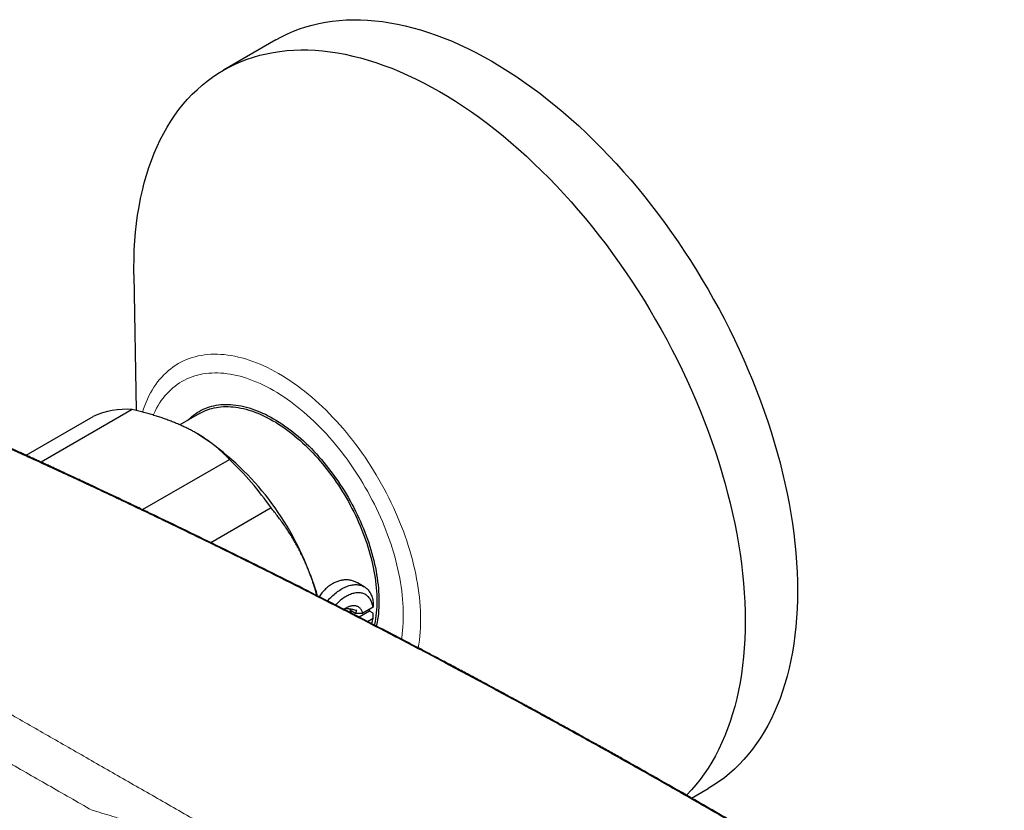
# Model space of a CAD drawing. Header units: millimetres. Extents: x 8 to 869, y 12 to 463.
# Tile 41 of 51: x 688 to 768, y 207 to 271. Entities that reach past the tile are written whole.
import ezdxf

# ---------------------------------------------------------------- set-up
doc = ezdxf.new("R2010")
doc.units = ezdxf.units.MM

msp = doc.modelspace()

# ---------------------------------------------------------------- linework, layer by layer
at = {"color": 7, "linetype": 'Continuous', "lineweight": 30}
for p, q in [((708.941, 269.791), (704.698, 267.342)), ((697.452, 250.812), (697.619, 239.79)), ((688.72, 236.166), (694.149, 239.3)), ((697.32, 239.861), (689.945, 235.604)), ((702.758, 239.549), (701.163, 238.628)), ((702.544, 237.931), (702.528, 237.94)), ((698.148, 231.763), (705.182, 235.824)), ((708.561, 231.898), (703.687, 229.084)), ((716.095, 225.519), (715.565, 225.825)), ((716.822, 224.28), (716.817, 223.869)), ((715.048, 223.583), (715.4, 223.38)), ((715.048, 223.389), (715.048, 223.583)), ((715.4, 223.38), (715.983, 223.388)), ((716.539, 223.546), (715.692, 223.057)), ((716.817, 223.869), (715.983, 223.388)), ((716.822, 223.382), (716.539, 223.546)), ((716.817, 222.971), (716.822, 223.382)), ((716.364, 222.71), (716.817, 222.971)), ((742.612, 208.402), (743.938, 209.168))]:
    msp.add_line(p, q, dxfattribs=at)
at = {"color": 7, "linetype": 'Continuous', "lineweight": 30, "flags": 128}
for points in [[(708.941, 269.791), (709.404, 270.045), (709.879, 270.278), (710.367, 270.49), (710.865, 270.681), (711.374, 270.85), (711.893, 270.998), (712.422, 271.125), (712.961, 271.229), (713.508, 271.312), (714.065, 271.373), (714.631, 271.412), (715.204, 271.43), (715.785, 271.425), (716.373, 271.399), (716.969, 271.351), (717.57, 271.28), (718.178, 271.188), (718.792, 271.075), (719.411, 270.939), (720.034, 270.782), (720.662, 270.604), (721.294, 270.404), (721.93, 270.184), (722.568, 269.942), (723.209, 269.679), (723.853, 269.395), (724.498, 269.091), (725.144, 268.767), (725.792, 268.423), (726.44, 268.059), (727.087, 267.675), (727.735, 267.272), (728.381, 266.849), (729.027, 266.409), (729.67, 265.949), (730.311, 265.472), (730.95, 264.976), (731.585, 264.464), (732.217, 263.934), (732.845, 263.387), (733.469, 262.824), (734.087, 262.245), (734.701, 261.65), (735.309, 261.04), (735.911, 260.416), (736.506, 259.777), (737.094, 259.124), (737.675, 258.457), (738.249, 257.778), (738.814, 257.086), (739.371, 256.382), (739.919, 255.667), (740.457, 254.94), (740.987, 254.203), (741.506, 253.455), (742.015, 252.698), (742.513, 251.932), (743, 251.158), (743.476, 250.375), (743.94, 249.585), (744.392, 248.788), (744.832, 247.985), (745.259, 247.176), (745.673, 246.362), (746.074, 245.543), (746.462, 244.719), (746.836, 243.892), (747.196, 243.063), (747.541, 242.23), (747.873, 241.396), (748.189, 240.56), (748.491, 239.724), (748.777, 238.888), (749.049, 238.052), (749.304, 237.217), (749.545, 236.383), (749.769, 235.552), (749.977, 234.723), (750.169, 233.898), (750.345, 233.076), (750.505, 232.259), (750.648, 231.447), (750.774, 230.64), (750.884, 229.839), (750.977, 229.045), (751.053, 228.258), (751.112, 227.479), (751.154, 226.708), (751.18, 225.945), (751.188, 225.192), (751.18, 224.449), (751.154, 223.716), (751.112, 222.994), (751.053, 222.283), (750.977, 221.584), (750.884, 220.898), (750.774, 220.224), (750.648, 219.563), (750.505, 218.916), (750.345, 218.282), (750.169, 217.664), (749.977, 217.06), (749.769, 216.472), (749.545, 215.9), (749.304, 215.343), (749.049, 214.804), (748.777, 214.281), (748.491, 213.775), (748.189, 213.287), (747.873, 212.817), (747.541, 212.365), (747.196, 211.932), (746.836, 211.518), (746.462, 211.123), (746.074, 210.747), (745.673, 210.391), (745.259, 210.055), (744.832, 209.739), (744.392, 209.444), (743.94, 209.169), (743.938, 209.168)], [(697.452, 250.812), (697.448, 251.317), (697.457, 252.061), (697.482, 252.794), (697.525, 253.516), (697.584, 254.227), (697.66, 254.926), (697.753, 255.612), (697.863, 256.286), (697.989, 256.947), (698.132, 257.594), (698.292, 258.227), (698.467, 258.846), (698.66, 259.45), (698.868, 260.038), (699.092, 260.61), (699.332, 261.167), (699.588, 261.706), (699.859, 262.229), (700.146, 262.735), (700.447, 263.223), (700.764, 263.693), (701.095, 264.145), (701.441, 264.578), (701.801, 264.992), (702.175, 265.387), (702.563, 265.763), (702.964, 266.119), (703.378, 266.455), (703.805, 266.771), (704.245, 267.066), (704.697, 267.341), (705.161, 267.595), (705.637, 267.829), (706.124, 268.041), (706.622, 268.232), (707.131, 268.401), (707.65, 268.549), (708.179, 268.675), (708.718, 268.78), (709.266, 268.863), (709.823, 268.924), (710.388, 268.963), (710.961, 268.981), (711.542, 268.976), (712.131, 268.95), (712.726, 268.901), (713.328, 268.831), (713.936, 268.739), (714.549, 268.626), (715.168, 268.49), (715.792, 268.333), (716.42, 268.155), (717.051, 267.955), (717.687, 267.734), (718.325, 267.492), (718.967, 267.23), (719.61, 266.946), (720.255, 266.642), (720.902, 266.318), (721.549, 265.973), (722.197, 265.609), (722.845, 265.225), (723.492, 264.822), (724.139, 264.4), (724.784, 263.959), (725.427, 263.5), (726.069, 263.022), (726.707, 262.527), (727.343, 262.014), (727.974, 261.484), (728.602, 260.938), (729.226, 260.375), (729.845, 259.796), (730.458, 259.201), (731.066, 258.591), (731.668, 257.966), (732.263, 257.327), (732.852, 256.675), (733.433, 256.008), (734.006, 255.329), (734.571, 254.637), (735.128, 253.933), (735.676, 253.217), (736.215, 252.491), (736.744, 251.753), (737.263, 251.006), (737.772, 250.249), (738.27, 249.483), (738.757, 248.709), (739.233, 247.926), (739.697, 247.136), (740.149, 246.339), (740.589, 245.536), (741.016, 244.727), (741.43, 243.912), (741.831, 243.093), (742.219, 242.27), (742.593, 241.443), (742.953, 240.613), (743.299, 239.781), (743.63, 238.947), (743.947, 238.111), (744.248, 237.275), (744.535, 236.439), (744.806, 235.602), (745.062, 234.767), (745.302, 233.934), (745.526, 233.103), (745.734, 232.274), (745.927, 231.448), (746.102, 230.627), (746.262, 229.81), (746.405, 228.997), (746.531, 228.191), (746.641, 227.39), (746.734, 226.596), (746.81, 225.809), (746.869, 225.03), (746.912, 224.258), (746.937, 223.496), (746.946, 222.743), (746.937, 222), (746.912, 221.267), (746.869, 220.545), (746.81, 219.834), (746.734, 219.135), (746.641, 218.448), (746.531, 217.774), (746.405, 217.114), (746.262, 216.466), (746.102, 215.833), (745.927, 215.215), (745.734, 214.611), (745.526, 214.023), (745.302, 213.45), (745.062, 212.894), (744.806, 212.354), (744.535, 211.831), (744.248, 211.326), (743.947, 210.838), (743.63, 210.368), (743.299, 209.916), (742.953, 209.483), (742.593, 209.069), (742.219, 208.674), (742.191, 208.645)], [(701.833, 239.015), (701.863, 239.045), (701.996, 239.175), (702.135, 239.298), (702.277, 239.413), (702.425, 239.522), (702.576, 239.624), (702.732, 239.719), (702.892, 239.806), (703.056, 239.887), (703.224, 239.96), (703.395, 240.026), (703.571, 240.084), (703.75, 240.135), (703.932, 240.178), (704.117, 240.214), (704.306, 240.243), (704.498, 240.264), (704.693, 240.278), (704.89, 240.284), (705.091, 240.282), (705.293, 240.273), (705.499, 240.256), (705.706, 240.232), (705.915, 240.2), (706.127, 240.161), (706.34, 240.115), (706.555, 240.061), (706.771, 239.999), (706.989, 239.93), (707.208, 239.854), (707.428, 239.771), (707.649, 239.68), (707.871, 239.583), (708.093, 239.478), (708.316, 239.366), (708.539, 239.247), (708.762, 239.122), (708.985, 238.99), (709.208, 238.851), (709.431, 238.705), (709.653, 238.553), (709.875, 238.395), (710.096, 238.231), (710.316, 238.06), (710.535, 237.883), (710.753, 237.701), (710.969, 237.512), (711.184, 237.318), (711.397, 237.119), (711.609, 236.914), (711.818, 236.704), (712.025, 236.488), (712.23, 236.268), (712.433, 236.043), (712.633, 235.814), (712.831, 235.58), (713.026, 235.341), (713.218, 235.099), (713.406, 234.852), (713.592, 234.602), (713.774, 234.348), (713.953, 234.09), (714.129, 233.829), (714.3, 233.565), (714.468, 233.298), (714.632, 233.029), (714.792, 232.757), (714.948, 232.482), (715.099, 232.205), (715.246, 231.926), (715.389, 231.646), (715.527, 231.364), (715.661, 231.08), (715.79, 230.795), (715.914, 230.509), (716.033, 230.222), (716.147, 229.935), (716.256, 229.647), (716.36, 229.359), (716.459, 229.071), (716.552, 228.782), (716.641, 228.495), (716.723, 228.208), (716.801, 227.921), (716.872, 227.636), (716.938, 227.351), (716.999, 227.068), (717.054, 226.786), (717.103, 226.507), (717.147, 226.229), (717.185, 225.953), (717.217, 225.679), (717.243, 225.408), (717.263, 225.139), (717.278, 224.874), (717.287, 224.611), (717.29, 224.352), (717.287, 224.095), (717.278, 223.843), (717.263, 223.594), (717.243, 223.349), (717.217, 223.108), (717.185, 222.872), (717.147, 222.639), (717.103, 222.412), (717.087, 222.336)], [(702.758, 239.549), (702.916, 239.635), (703.077, 239.715), (703.243, 239.787), (703.412, 239.852), (703.585, 239.909), (703.762, 239.96), (703.942, 240.003), (704.125, 240.038), (704.311, 240.066), (704.501, 240.087), (704.693, 240.1), (704.888, 240.106), (705.085, 240.105), (705.285, 240.096), (705.488, 240.079), (705.692, 240.056), (705.899, 240.024), (706.108, 239.986), (706.318, 239.94), (706.53, 239.886), (706.744, 239.826), (706.958, 239.758), (707.174, 239.683), (707.392, 239.6), (707.61, 239.511), (707.828, 239.415), (708.048, 239.311), (708.267, 239.201), (708.488, 239.084), (708.708, 238.96), (708.928, 238.83), (709.148, 238.693), (709.368, 238.549), (709.587, 238.399), (709.806, 238.243), (710.024, 238.081), (710.241, 237.912), (710.457, 237.738), (710.672, 237.558), (710.886, 237.372), (711.098, 237.18), (711.308, 236.983), (711.517, 236.781), (711.723, 236.574), (711.928, 236.361), (712.13, 236.144), (712.33, 235.922), (712.528, 235.696), (712.723, 235.465), (712.915, 235.229), (713.104, 234.99), (713.291, 234.747), (713.474, 234.5), (713.654, 234.249), (713.83, 233.995), (714.003, 233.738), (714.173, 233.477), (714.338, 233.214), (714.5, 232.948), (714.658, 232.679), (714.812, 232.408), (714.961, 232.135), (715.106, 231.86), (715.247, 231.583), (715.384, 231.305), (715.515, 231.025), (715.643, 230.744), (715.765, 230.461), (715.882, 230.178), (715.995, 229.895), (716.103, 229.611), (716.205, 229.326), (716.303, 229.042), (716.395, 228.758), (716.482, 228.474), (716.564, 228.19), (716.64, 227.908), (716.711, 227.626), (716.776, 227.345), (716.836, 227.066), (716.89, 226.788), (716.939, 226.512), (716.982, 226.238), (717.019, 225.965), (717.05, 225.695), (717.076, 225.428), (717.096, 225.163), (717.111, 224.901), (717.12, 224.642), (717.122, 224.386), (717.12, 224.133), (717.111, 223.884), (717.096, 223.638), (717.076, 223.397), (717.05, 223.159), (717.019, 222.925), (716.982, 222.696), (716.939, 222.472), (716.927, 222.418)], [(713.128, 224.372), (713.208, 224.462), (713.296, 224.556), (713.384, 224.647), (713.474, 224.734), (713.565, 224.819), (713.657, 224.9), (713.75, 224.978), (713.844, 225.052), (713.938, 225.122), (714.033, 225.189), (714.127, 225.252), (714.223, 225.311), (714.318, 225.366), (714.413, 225.417), (714.508, 225.463), (714.602, 225.506), (714.696, 225.544), (714.79, 225.578), (714.883, 225.607), (714.975, 225.632), (715.066, 225.653), (715.156, 225.669), (715.245, 225.681), (715.332, 225.688), (715.418, 225.69), (715.502, 225.689), (715.585, 225.682), (715.666, 225.671), (715.745, 225.656), (715.822, 225.636), (715.897, 225.611), (715.97, 225.582), (716.04, 225.549), (716.108, 225.512), (716.174, 225.47), (716.237, 225.424), (716.297, 225.373), (716.355, 225.319), (716.409, 225.261), (716.461, 225.198), (716.51, 225.132), (716.556, 225.062), (716.598, 224.989), (716.638, 224.911), (716.674, 224.831), (716.707, 224.747), (716.737, 224.66), (716.763, 224.569), (716.786, 224.476), (716.805, 224.379), (716.822, 224.28)], [(716.817, 223.869), (716.8, 223.96), (716.779, 224.048), (716.755, 224.133), (716.727, 224.214), (716.696, 224.293), (716.662, 224.367), (716.625, 224.439), (716.584, 224.507), (716.541, 224.571), (716.494, 224.631), (716.444, 224.687), (716.392, 224.739), (716.336, 224.788), (716.278, 224.832), (716.217, 224.871), (716.154, 224.907), (716.088, 224.938), (716.02, 224.964), (715.95, 224.986), (715.878, 225.004), (715.803, 225.017), (715.727, 225.026), (715.649, 225.03), (715.569, 225.029), (715.488, 225.024), (715.406, 225.014), (715.322, 225), (715.237, 224.981), (715.151, 224.958), (715.065, 224.93), (714.977, 224.898), (714.889, 224.861), (714.801, 224.821), (714.712, 224.776), (714.624, 224.726), (714.535, 224.673), (714.446, 224.616), (714.358, 224.555), (714.27, 224.49), (714.183, 224.421), (714.096, 224.349), (714.01, 224.273), (713.925, 224.194), (713.842, 224.111), (713.774, 224.042)], [(715.983, 223.388), (715.962, 223.454), (715.938, 223.516), (715.91, 223.575), (715.88, 223.63), (715.846, 223.681), (715.809, 223.729), (715.769, 223.773), (715.727, 223.813), (715.681, 223.849), (715.633, 223.881), (715.583, 223.908), (715.53, 223.931), (715.475, 223.95), (715.418, 223.964), (715.359, 223.974), (715.298, 223.979), (715.235, 223.98), (715.171, 223.976), (715.106, 223.968), (715.039, 223.955), (714.971, 223.938), (714.903, 223.916), (714.834, 223.891), (714.764, 223.86), (714.694, 223.826), (714.624, 223.787), (714.553, 223.745), (714.483, 223.698), (714.467, 223.687)], [(714.998, 223.414), (714.996, 223.518), (714.989, 223.699), (714.989, 223.699)], [(716.539, 223.546), (716.552, 223.665), (716.556, 223.719)]]:
    msp.add_lwpolyline(points, dxfattribs=at)
at = {"color": 252, "linetype": 'Continuous', "lineweight": 0, "flags": 128}
for points in [[(698.154, 239.656), (698.238, 239.919), (698.335, 240.192), (698.439, 240.458), (698.55, 240.716), (698.669, 240.967), (698.795, 241.21), (698.928, 241.444), (699.068, 241.671), (699.215, 241.889), (699.369, 242.099), (699.53, 242.3), (699.697, 242.492), (699.87, 242.676), (700.05, 242.85), (700.237, 243.016), (700.429, 243.172), (700.627, 243.318), (700.832, 243.456), (701.042, 243.583), (701.257, 243.701), (701.478, 243.81), (701.704, 243.908), (701.936, 243.997), (702.172, 244.075), (702.413, 244.144), (702.659, 244.203), (702.909, 244.251), (703.163, 244.29), (703.422, 244.318), (703.684, 244.336), (703.95, 244.344), (704.22, 244.342), (704.493, 244.33), (704.77, 244.308), (705.049, 244.275), (705.332, 244.232), (705.616, 244.18), (705.904, 244.117), (706.193, 244.044), (706.485, 243.961), (706.778, 243.868), (707.073, 243.766), (707.37, 243.653), (707.668, 243.531), (707.966, 243.4), (708.266, 243.259), (708.566, 243.108), (708.867, 242.948), (709.168, 242.779), (709.468, 242.601), (709.769, 242.414), (710.069, 242.218), (710.369, 242.013), (710.668, 241.8), (710.965, 241.578), (711.262, 241.348), (711.557, 241.11), (711.85, 240.864), (712.142, 240.61), (712.431, 240.348), (712.719, 240.079), (713.004, 239.803), (713.286, 239.52), (713.565, 239.23), (713.842, 238.933), (714.115, 238.63), (714.385, 238.321), (714.651, 238.005), (714.913, 237.684), (715.172, 237.357), (715.426, 237.025), (715.677, 236.687), (715.922, 236.345), (716.163, 235.998), (716.4, 235.647), (716.631, 235.291), (716.857, 234.931), (717.078, 234.568), (717.294, 234.201), (717.503, 233.831), (717.708, 233.458), (717.906, 233.082), (718.098, 232.704), (718.285, 232.324), (718.465, 231.942), (718.638, 231.558), (718.805, 231.172), (718.966, 230.786), (719.12, 230.399), (719.267, 230.011), (719.407, 229.622), (719.54, 229.234), (719.666, 228.846), (719.785, 228.458), (719.896, 228.071), (720, 227.685), (720.097, 227.3), (720.186, 226.917), (720.268, 226.535), (720.342, 226.156), (720.408, 225.779), (720.467, 225.404), (720.518, 225.032), (720.561, 224.663), (720.596, 224.298), (720.624, 223.936), (720.644, 223.578), (720.655, 223.224), (720.659, 222.875), (720.655, 222.529), (720.644, 222.189), (720.624, 221.854), (720.596, 221.524), (720.561, 221.199), (720.518, 220.88), (720.468, 220.572)], [(699.016, 239.413), (699.061, 239.515), (699.169, 239.744), (699.284, 239.966), (699.406, 240.181), (699.534, 240.388), (699.668, 240.587), (699.809, 240.779), (699.955, 240.962), (700.108, 241.138), (700.267, 241.306), (700.431, 241.465), (700.602, 241.616), (700.777, 241.759), (700.959, 241.893), (701.145, 242.018), (701.337, 242.135), (701.534, 242.243), (701.736, 242.342), (701.942, 242.432), (702.154, 242.513), (702.37, 242.585), (702.59, 242.647), (702.814, 242.701), (703.043, 242.745), (703.275, 242.781), (703.512, 242.806), (703.752, 242.823), (703.995, 242.831), (704.241, 242.829), (704.491, 242.817), (704.744, 242.797), (704.999, 242.767), (705.257, 242.728), (705.517, 242.68), (705.78, 242.622), (706.044, 242.556), (706.311, 242.48), (706.579, 242.395), (706.848, 242.302), (707.119, 242.199), (707.391, 242.088), (707.664, 241.967), (707.938, 241.838), (708.212, 241.701), (708.487, 241.555), (708.762, 241.4), (709.037, 241.237), (709.312, 241.066), (709.586, 240.887), (709.86, 240.7), (710.133, 240.505), (710.405, 240.303), (710.676, 240.092), (710.945, 239.875), (711.213, 239.65), (711.48, 239.418), (711.744, 239.179), (712.007, 238.933), (712.267, 238.681), (712.525, 238.422), (712.78, 238.157), (713.033, 237.886), (713.283, 237.609), (713.529, 237.326), (713.772, 237.038), (714.012, 236.745), (714.248, 236.446), (714.481, 236.142), (714.71, 235.834), (714.934, 235.521), (715.154, 235.204), (715.37, 234.883), (715.582, 234.558), (715.788, 234.229), (715.99, 233.897), (716.187, 233.562), (716.379, 233.224), (716.565, 232.883), (716.747, 232.54), (716.922, 232.194), (717.093, 231.847), (717.257, 231.498), (717.416, 231.147), (717.568, 230.795), (717.715, 230.442), (717.856, 230.088), (717.99, 229.733), (718.118, 229.378), (718.24, 229.023), (718.355, 228.669), (718.463, 228.314), (718.565, 227.961), (718.66, 227.608), (718.749, 227.256), (718.83, 226.906), (718.905, 226.558), (718.972, 226.211), (719.033, 225.866), (719.087, 225.524), (719.133, 225.184), (719.173, 224.847), (719.205, 224.513), (719.23, 224.183), (719.248, 223.856), (719.259, 223.532), (719.263, 223.213), (719.259, 222.897), (719.248, 222.586), (719.23, 222.28), (719.205, 221.978), (719.173, 221.682), (719.133, 221.39), (719.116, 221.28)]]:
    msp.add_lwpolyline(points, dxfattribs=at)
at = {"color": 7, "linetype": 'Continuous', "lineweight": 30}
for centre, radius, start, end in [((696.763, 233.773), 6.113, 84.77576, 115.31555), ((690.292, 218.712), 22.792, 22.01822, 57.48319), ((688.047, 217.656), 24.973, 34.7699, 46.67564), ((689.595, 217.924), 23.738, 16.78686, 23.1511), ((712.74, 223.553), 4.118, 345.51622, 351.87785)]:
    msp.add_arc(centre, radius, start, end, dxfattribs=at)
for points, knots in [([(701.958, 238.251), (701.912, 238.274), (701.761, 238.351), (701.497, 238.478), (701.164, 238.63), (700.823, 238.775), (700.471, 238.916), (700.11, 239.051), (699.74, 239.181), (699.364, 239.306), (698.975, 239.426), (698.574, 239.542), (698.161, 239.654), (697.744, 239.761), (697.461, 239.828), (697.32, 239.861)], [0, 0, 0, 0, 0.0340833, 0.1126914, 0.1913334, 0.2699769, 0.3485872, 0.4282327, 0.5079082, 0.5875871, 0.6672373, 0.7504129, 0.8336137, 0.9168187, 1, 1, 1, 1]), ([(802.562, 169.891), (801.433, 170.69), (799.175, 172.288), (795.781, 174.655), (792.383, 177), (788.981, 179.321), (785.574, 181.619), (782.227, 183.85), (778.942, 186.015), (775.718, 188.115), (772.49, 190.195), (769.259, 192.253), (766.025, 194.29), (762.787, 196.305), (759.546, 198.299), (756.303, 200.271), (753.056, 202.221), (749.825, 204.139), (746.612, 206.023), (743.415, 207.875), (740.215, 209.706), (736.994, 211.527), (733.751, 213.337), (730.486, 215.136), (727.219, 216.913), (723.95, 218.667), (720.699, 220.389), (717.465, 222.079), (714.249, 223.737), (711.031, 225.374), (707.79, 227), (704.525, 228.614), (701.237, 230.217), (697.948, 231.797), (694.658, 233.355), (691.366, 234.889), (688.074, 236.402), (685.878, 237.391), (684.78, 237.886)], [0, 0, 0, 0, 0.0292677, 0.0585355, 0.0878036, 0.1170719, 0.1463404, 0.1756091, 0.2032055, 0.230802, 0.2583986, 0.2859954, 0.3135923, 0.3411894, 0.3687865, 0.3963837, 0.423981, 0.4515783, 0.4786829, 0.5057876, 0.5328922, 0.5599969, 0.5875944, 0.6151918, 0.6427893, 0.6703867, 0.697984, 0.7250885, 0.7521929, 0.7792972, 0.8064015, 0.8340588, 0.8617159, 0.889373, 0.9170299, 0.9446868, 0.9723434, 1, 1, 1, 1]), ([(802.749, 169.868), (802.606, 169.969), (802.326, 170.168), (801.911, 170.461), (801.509, 170.746), (801.119, 171.021), (800.742, 171.287), (800.377, 171.544), (800.034, 171.786), (799.712, 172.012), (799.41, 172.224), (799.119, 172.428), (798.838, 172.625), (798.568, 172.814), (798.243, 173.042), (797.86, 173.309), (797.417, 173.618), (796.977, 173.925), (796.539, 174.229), (796.104, 174.532), (795.558, 174.91), (794.904, 175.363), (794.144, 175.888), (793.392, 176.406), (792.65, 176.916), (791.916, 177.418), (790.919, 178.1), (789.653, 178.962), (788.116, 180.003), (786.578, 181.039), (785.04, 182.07), (783.097, 183.365), (780.749, 184.919), (777.996, 186.724), (775.239, 188.514), (772.48, 190.288), (769.718, 192.047), (766.954, 193.79), (764.188, 195.517), (761.419, 197.229), (758.648, 198.925), (755.891, 200.595), (753.149, 202.24), (750.421, 203.86), (747.692, 205.464), (744.946, 207.062), (742.183, 208.652), (739.516, 210.172), (737.613, 211.245), (736.477, 211.882), (735.995, 212.152), (735.509, 212.424), (734.97, 212.724), (734.375, 213.055), (733.722, 213.417), (733.056, 213.786), (732.462, 214.114), (731.947, 214.397), (731.519, 214.633), (731.098, 214.864), (730.687, 215.09), (730.293, 215.305), (729.916, 215.511), (729.557, 215.707), (729.275, 215.861), (729.068, 215.973), (728.939, 216.044), (728.817, 216.11), (728.704, 216.171), (728.601, 216.227), (728.51, 216.277), (728.431, 216.319), (728.364, 216.356), (728.304, 216.388), (728.25, 216.418), (728.199, 216.445), (728.147, 216.473), (728.081, 216.509), (727.999, 216.554), (727.897, 216.609), (727.783, 216.671), (727.661, 216.737), (727.53, 216.807), (727.392, 216.882), (727.244, 216.962), (727.085, 217.048), (726.898, 217.149), (726.686, 217.263), (726.453, 217.389), (726.092, 217.583), (725.608, 217.843), (725.024, 218.156), (724.471, 218.452), (723.948, 218.731), (723.433, 219.005), (722.793, 219.345), (722.03, 219.75), (721.143, 220.218), (720.266, 220.679), (719.001, 221.342), (717.345, 222.205), (715.293, 223.265), (712.992, 224.443), (710.441, 225.736), (707.64, 227.139), (704.837, 228.525), (702.034, 229.895), (700, 230.876), (698.736, 231.482), (698.243, 231.718), (697.749, 231.953), (697.256, 232.188), (696.766, 232.42), (696.284, 232.649), (695.807, 232.874), (695.337, 233.096), (694.874, 233.314), (694.519, 233.481), (694.268, 233.598), (694.12, 233.668), (693.972, 233.737), (693.826, 233.805), (693.68, 233.873), (693.532, 233.942), (693.372, 234.017), (693.194, 234.1), (693, 234.191), (692.793, 234.287), (692.574, 234.389), (692.343, 234.497), (692.1, 234.609), (691.845, 234.728), (691.573, 234.854), (691.284, 234.987), (690.978, 235.129), (690.659, 235.276), (690.326, 235.429), (689.981, 235.588), (689.622, 235.753), (689.249, 235.924), (688.864, 236.1), (688.465, 236.282), (688.053, 236.47), (687.628, 236.663), (687.198, 236.858), (686.765, 237.055), (686.327, 237.252), (685.878, 237.455), (685.418, 237.662), (685.106, 237.802), (684.949, 237.873)], [0, 0, 0, 0, 0.003689, 0.007271, 0.010744, 0.01411, 0.017368, 0.020519, 0.023561, 0.026255, 0.028858, 0.031371, 0.033793, 0.036125, 0.038366, 0.042211, 0.046025, 0.049819, 0.053594, 0.057348, 0.061083, 0.067703, 0.074254, 0.080725, 0.087115, 0.093424, 0.099652, 0.112861, 0.126066, 0.139271, 0.152477, 0.165682, 0.189263, 0.212844, 0.236425, 0.260006, 0.283587, 0.307168, 0.330749, 0.35433, 0.377911, 0.401493, 0.424653, 0.447813, 0.470973, 0.494133, 0.517663, 0.541193, 0.5619, 0.565967, 0.570034, 0.574132, 0.578301, 0.583707, 0.589227, 0.594862, 0.60061, 0.604279, 0.607912, 0.611468, 0.614947, 0.618348, 0.621452, 0.624489, 0.627459, 0.628607, 0.629713, 0.630742, 0.631695, 0.63257, 0.633369, 0.633992, 0.634559, 0.635069, 0.635523, 0.635925, 0.636355, 0.636839, 0.637594, 0.638452, 0.639414, 0.640479, 0.641555, 0.642718, 0.64397, 0.64531, 0.646738, 0.648712, 0.650686, 0.652647, 0.657842, 0.662948, 0.667434, 0.67185, 0.676197, 0.680476, 0.688038, 0.695517, 0.702913, 0.710225, 0.727519, 0.744812, 0.762105, 0.785687, 0.809268, 0.83285, 0.856432, 0.880013, 0.884164, 0.888314, 0.892465, 0.896615, 0.900752, 0.90481, 0.908781, 0.912767, 0.916662, 0.920465, 0.921724, 0.922974, 0.924213, 0.925442, 0.92666, 0.927881, 0.929174, 0.93071, 0.932347, 0.934086, 0.935925, 0.937866, 0.939908, 0.942052, 0.944296, 0.946756, 0.949327, 0.952009, 0.954802, 0.957706, 0.960722, 0.963848, 0.967086, 0.970434, 0.973894, 0.977465, 0.981147, 0.98472, 0.988392, 0.992162, 0.996032, 1, 1, 1, 1]), ([(705.182, 235.824), (705.122, 235.888), (705.003, 236.017), (704.805, 236.217), (704.591, 236.424), (704.357, 236.637), (704.125, 236.834), (703.898, 237.018), (703.677, 237.187), (703.432, 237.365), (703.159, 237.552), (702.857, 237.746), (702.555, 237.926), (702.256, 238.095), (702.057, 238.199), (701.958, 238.251)], [0, 0, 0, 0, 0.071735, 0.143469, 0.225602, 0.307746, 0.389875, 0.458874, 0.527881, 0.596878, 0.681369, 0.76588, 0.850369, 0.925185, 1, 1, 1, 1]), ([(711.422, 227.257), (711.398, 227.311), (711.317, 227.501), (711.17, 227.823), (710.978, 228.221), (710.777, 228.613), (710.566, 228.999), (710.346, 229.38), (710.119, 229.752), (709.885, 230.116), (709.641, 230.477), (709.385, 230.838), (709.117, 231.199), (708.843, 231.553), (708.655, 231.783), (708.561, 231.898)], [0, 0, 0, 0, 0.031425, 0.110773, 0.190157, 0.269542, 0.348893, 0.42894, 0.508988, 0.58762, 0.666253, 0.749675, 0.833122, 0.916573, 1, 1, 1, 1]), ([(712.268, 224.807), (712.251, 224.87), (712.194, 225.082), (712.085, 225.448), (711.939, 225.903), (711.778, 226.36), (711.607, 226.812), (711.483, 227.109), (711.422, 227.257)], [0, 0, 0, 0, 0.075141, 0.25269, 0.439473, 0.62635, 0.813223, 1, 1, 1, 1]), ([(715.564, 225.824), (715.54, 225.839), (715.474, 225.877), (715.359, 225.929), (715.223, 225.98), (715.094, 226.017), (714.975, 226.043), (714.866, 226.059), (714.755, 226.069), (714.641, 226.073), (714.526, 226.07), (714.409, 226.061), (714.291, 226.044), (714.163, 226.018), (714.025, 225.98), (713.878, 225.929), (713.73, 225.867), (713.583, 225.792), (713.437, 225.706), (713.297, 225.611), (713.164, 225.508), (713.037, 225.399), (712.912, 225.28), (712.791, 225.152), (712.672, 225.014), (712.56, 224.869), (712.486, 224.769), (712.451, 224.716), (712.45, 224.715)], [0, 0, 0, 0, 0.026477, 0.071613, 0.116783, 0.161918, 0.195479, 0.229039, 0.262841, 0.296642, 0.331222, 0.365801, 0.400657, 0.435514, 0.479075, 0.522671, 0.566232, 0.61116, 0.656129, 0.701057, 0.743023, 0.785021, 0.826988, 0.870141, 0.913328, 0.956483, 0.999084, 1, 1, 1, 1]), ([(715.495, 223.583), (715.439, 223.598), (715.327, 223.627), (715.193, 223.659), (715.089, 223.681), (715.012, 223.696), (714.939, 223.708), (714.861, 223.719), (714.781, 223.728), (714.701, 223.732), (714.631, 223.73), (714.574, 223.724), (714.53, 223.715), (714.504, 223.708), (714.493, 223.704), (714.492, 223.704)], [0, 0, 0, 0, 0.122412, 0.245502, 0.308641, 0.371774, 0.435774, 0.499768, 0.586674, 0.674322, 0.764168, 0.854679, 0.924656, 0.994828, 1, 1, 1, 1]), ([(715.4, 223.38), (715.4, 223.382), (715.407, 223.401), (715.422, 223.437), (715.452, 223.505), (715.478, 223.552), (715.495, 223.583)], [0, 0, 0, 0, 0.022493, 0.266194, 0.510209, 1, 1, 1, 1])]:
    msp.add_open_spline(points, degree=3, knots=knots, dxfattribs=at)
at = {"color": 252, "linetype": 'Continuous', "lineweight": 0}
for points, knots in [([(661.491, 230.108), (662.032, 229.796), (663.113, 229.172), (664.748, 228.23), (666.39, 227.285), (668.041, 226.335), (669.7, 225.381), (671.334, 224.442), (672.946, 223.517), (674.536, 222.604), (676.139, 221.685), (677.753, 220.759), (679.376, 219.829), (681.006, 218.894), (682.644, 217.956), (684.29, 217.013), (685.944, 216.065), (687.595, 215.119), (689.245, 214.174), (690.892, 213.23), (692.549, 212.281), (694.223, 211.322), (695.916, 210.351), (697.628, 209.369), (699.349, 208.382), (701.077, 207.39), (702.804, 206.399), (704.528, 205.408), (706.249, 204.419), (707.979, 203.424), (709.727, 202.418), (711.495, 201.399), (713.283, 200.369), (715.077, 199.334), (716.877, 198.294), (718.683, 197.25), (720.497, 196.201), (722.317, 195.148), (724.142, 194.091), (725.973, 193.03), (727.811, 191.964), (729.656, 190.894), (731.497, 189.826), (733.334, 188.76), (735.166, 187.696), (737.004, 186.628), (738.862, 185.549), (740.738, 184.459), (742.634, 183.357), (744.536, 182.252), (746.443, 181.143), (748.356, 180.032), (750.274, 178.917), (752.12, 177.845), (753.891, 176.816), (755.586, 175.831), (757.287, 174.843), (758.993, 173.853), (760.7, 172.862), (762.41, 171.87), (764.123, 170.877), (765.991, 169.794), (768.016, 168.621), (770.2, 167.357), (772.396, 166.087), (774.601, 164.812), (776.079, 163.958), (776.818, 163.531)], [0, 0, 0, 0, 0.016498, 0.032971, 0.049417, 0.065836, 0.082225, 0.098585, 0.113981, 0.129387, 0.144876, 0.160356, 0.175827, 0.191289, 0.206741, 0.222183, 0.237614, 0.253035, 0.268176, 0.283321, 0.298471, 0.313625, 0.329058, 0.344496, 0.359938, 0.375384, 0.390834, 0.406012, 0.421194, 0.436379, 0.451568, 0.467071, 0.482576, 0.498084, 0.513568, 0.529051, 0.544535, 0.560021, 0.575474, 0.590929, 0.606384, 0.621841, 0.637298, 0.65248, 0.667663, 0.682847, 0.698031, 0.713526, 0.729021, 0.744517, 0.759993, 0.775459, 0.79093, 0.806404, 0.819947, 0.833492, 0.84704, 0.860588, 0.874139, 0.887616, 0.901109, 0.914623, 0.93164, 0.948687, 0.965764, 0.982869, 1, 1, 1, 1]), ([(659.027, 227.455), (659.518, 227.173), (660.5, 226.61), (661.985, 225.758), (663.479, 224.901), (664.982, 224.04), (666.495, 223.174), (668.016, 222.303), (669.598, 221.399), (671.24, 220.459), (672.945, 219.485), (674.66, 218.505), (676.386, 217.519), (678.122, 216.527), (679.868, 215.529), (681.624, 214.526), (683.39, 213.517), (685.165, 212.502), (686.94, 211.488), (688.714, 210.474), (690.486, 209.46), (692.266, 208.442), (693.46, 207.758), (694.057, 207.416)], [0, 0, 0, 0, 0.04477, 0.089545, 0.134324, 0.179108, 0.223895, 0.268686, 0.31348, 0.362758, 0.412038, 0.461322, 0.510608, 0.559897, 0.609187, 0.658478, 0.707771, 0.757064, 0.806357, 0.854769, 0.903181, 0.951591, 1, 1, 1, 1]), ([(694.057, 207.416), (694.183, 207.381), (694.438, 207.309), (694.83, 207.197), (695.234, 207.077), (695.652, 206.951), (696.083, 206.818), (696.527, 206.678), (696.985, 206.53), (697.453, 206.376), (697.931, 206.214), (698.4, 206.053), (698.74, 205.934), (698.945, 205.861), (699.033, 205.83), (699.118, 205.8), (699.373, 205.708), (699.803, 205.553), (700.443, 205.316), (701.119, 205.061), (701.834, 204.784), (702.559, 204.497), (703.241, 204.221), (703.878, 203.958), (704.47, 203.709), (705.064, 203.456), (705.658, 203.198), (706.245, 202.939), (706.825, 202.679), (707.395, 202.419), (707.954, 202.159), (708.372, 201.962), (708.654, 201.828), (708.802, 201.757), (708.949, 201.686), (709.096, 201.615), (709.242, 201.545), (709.388, 201.474), (709.54, 201.399), (709.816, 201.263), (710.212, 201.067), (710.777, 200.782), (711.388, 200.467), (712.044, 200.123), (712.685, 199.78), (713.309, 199.438), (713.918, 199.098), (714.497, 198.768), (715.052, 198.444), (715.591, 198.124), (716.135, 197.794), (716.685, 197.455), (717.24, 197.106), (717.751, 196.78), (718.217, 196.477), (718.528, 196.273), (718.731, 196.138), (718.826, 196.074), (718.922, 196.011), (719.017, 195.947), (719.113, 195.883), (719.206, 195.82), (719.442, 195.661), (719.823, 195.402), (720.338, 195.047), (720.843, 194.693), (721.339, 194.341), (721.841, 193.98), (722.35, 193.609), (722.828, 193.256), (723.275, 192.923), (723.687, 192.613), (724.096, 192.303), (724.5, 191.993), (724.977, 191.624), (725.526, 191.195), (726.146, 190.704), (726.757, 190.214), (727.357, 189.726), (727.775, 189.382), (728.014, 189.185), (728.079, 189.131), (728.144, 189.077), (728.211, 189.022), (728.281, 188.963), (728.356, 188.901), (728.567, 188.725), (728.909, 188.438), (729.362, 188.055), (729.791, 187.688), (730.196, 187.339), (730.591, 186.996), (730.977, 186.659), (731.352, 186.329), (731.715, 186.007), (732.067, 185.693), (732.41, 185.385), (732.636, 185.181), (732.748, 185.08)], [0, 0, 0, 0, 0.009502, 0.019287, 0.029357, 0.03971, 0.050347, 0.061268, 0.072472, 0.083961, 0.095561, 0.107436, 0.118115, 0.120237, 0.122368, 0.124507, 0.126371, 0.140921, 0.155649, 0.172602, 0.189785, 0.207198, 0.224841, 0.238865, 0.253097, 0.267498, 0.28168, 0.295896, 0.309885, 0.323649, 0.337187, 0.3505, 0.354122, 0.357727, 0.361314, 0.364885, 0.368439, 0.371976, 0.375575, 0.379625, 0.392246, 0.404707, 0.421311, 0.437624, 0.453648, 0.469383, 0.484831, 0.499994, 0.513736, 0.527712, 0.541924, 0.556372, 0.571058, 0.585983, 0.597169, 0.608486, 0.611045, 0.61361, 0.616182, 0.618761, 0.621346, 0.623938, 0.626329, 0.640544, 0.65503, 0.668436, 0.682067, 0.695925, 0.710009, 0.72432, 0.735723, 0.747267, 0.758667, 0.769918, 0.781078, 0.798646, 0.815984, 0.833094, 0.849974, 0.866386, 0.868214, 0.87004, 0.871863, 0.873683, 0.875603, 0.877786, 0.87996, 0.893352, 0.90641, 0.91799, 0.929293, 0.940319, 0.951069, 0.961541, 0.971557, 0.981305, 0.990786, 1, 1, 1, 1])]:
    msp.add_open_spline(points, degree=3, knots=knots, dxfattribs=at)

doc.saveas('drawing.dxf')
